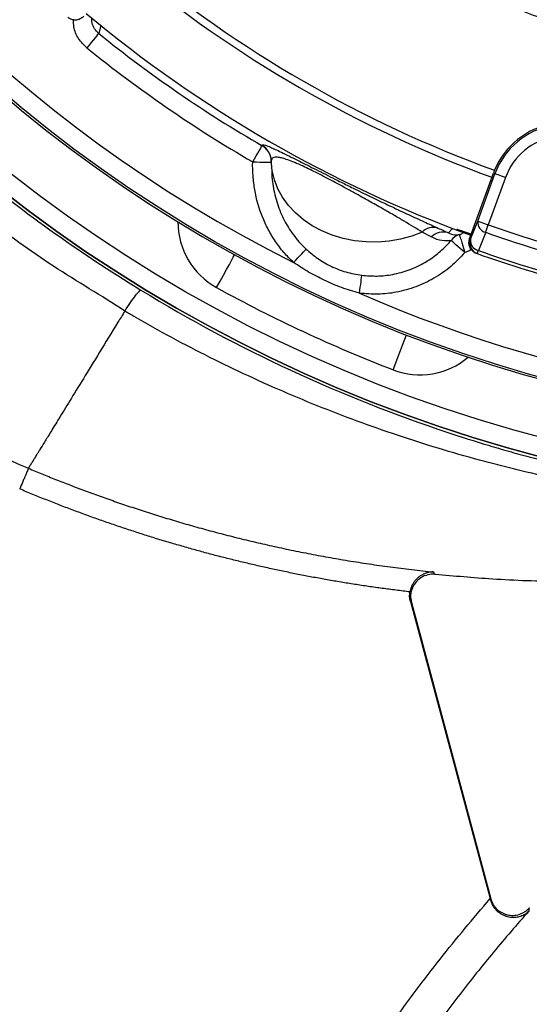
# Model space of a CAD drawing. Header units: millimetres. Extents: x 2741 to 5178, y 1680 to 6494.
# Tile 10 of 30: x 3319 to 3592, y 4243 to 4769. Entities that reach past the tile are written whole.
import ezdxf

# ---------------------------------------------------------------- set-up
doc = ezdxf.new("R2010")
doc.units = ezdxf.units.MM
doc.header["$LTSCALE"] = 2

msp = doc.modelspace()

# ---------------------------------------------------------------- linework, layer by layer
at = {"color": 7, "linetype": 'Continuous', "lineweight": 25}
for p, q in [((3449.02, 4701.99), (3448.96, 4702.25)), ((3454.12, 4690.67), (3454.14, 4690.26)), ((3559.99, 4652.14), (3572.7, 4687.27)), ((3564.35, 4661.72), (3573.5, 4686.98)), ((3579.13, 4684.94), (3569.99, 4659.68)), ((3572.7, 4687.27), (3573.5, 4686.98)), ((3539.51, 4653.22), (3534.67, 4655.85)), ((3559.99, 4652.14), (3560.44, 4651.98)), ((3563.63, 4644.44), (3564.08, 4644.28)), ((3528.33, 4458.16), (3570.94, 4299.15)), ((3528.84, 4457.62), (3571.33, 4299.05)), ((3571.13, 4298.44), (3571.33, 4299.05))]:
    msp.add_line(p, q, dxfattribs=at)
at = {"color": 7, "linetype": 'Continuous', "lineweight": 25, "flags": 128}
for points in [[(3362.82, 4766.49), (3362.62, 4765.75), (3361.85, 4762.79), (3361.67, 4762.12)], [(3361.67, 4762.12), (3361.51, 4761.92), (3361.13, 4761.45), (3360.54, 4760.71), (3359.76, 4759.75), (3358.81, 4758.58), (3357.74, 4757.26), (3356.59, 4755.83), (3355.39, 4754.34)], [(3444.01, 4693.35), (3444.96, 4695), (3445.89, 4696.59), (3446.74, 4698.06), (3447.49, 4699.35), (3448.12, 4700.43), (3448.59, 4701.25), (3448.9, 4701.77), (3449.02, 4701.99)], [(3534.67, 4655.85), (3529.01, 4653.69), (3523.11, 4652.06), (3517.01, 4650.99), (3510.82, 4650.48), (3504.6, 4650.54), (3498.44, 4651.18), (3492.41, 4652.38), (3486.59, 4654.12), (3481.06, 4656.4), (3475.88, 4659.17), (3471.13, 4662.4), (3466.86, 4666.05), (3463.13, 4670.07), (3459.98, 4674.42), (3457.46, 4679.03), (3455.6, 4683.85), (3454.42, 4688.82), (3453.94, 4693.86)], [(3453.95, 4693.54), (3453.95, 4693.13), (3453.96, 4692.73), (3453.97, 4692.34), (3453.98, 4691.95), (3453.99, 4691.57), (3454, 4691.2), (3454.01, 4690.84), (3454.02, 4690.48)], [(3579.13, 4684.94), (3578.06, 4685.33), (3577.02, 4685.7), (3576.06, 4686.05), (3575.22, 4686.36), (3574.51, 4686.61), (3573.98, 4686.8), (3573.64, 4686.93), (3573.5, 4686.98)], [(3548.64, 4655.42), (3550.57, 4657.32), (3551.06, 4657.81)], [(3560.44, 4651.98), (3562.35, 4656.75), (3564.35, 4661.72)], [(3564.35, 4661.72), (3564.49, 4661.67), (3564.84, 4661.55), (3565.37, 4661.35), (3566.07, 4661.1), (3566.92, 4660.79), (3567.88, 4660.44), (3568.91, 4660.07), (3569.99, 4659.68)], [(3568.58, 4655.68), (3568.73, 4656.09), (3568.88, 4656.54), (3569.05, 4657.01), (3569.23, 4657.51), (3569.41, 4658.04), (3569.6, 4658.58), (3569.79, 4659.12), (3569.99, 4659.68)], [(3554.48, 4654.44), (3554.55, 4654.23), (3554.73, 4653.67), (3555.01, 4652.78), (3555.39, 4651.59), (3555.85, 4650.15), (3556.37, 4648.52), (3556.93, 4646.75), (3557.52, 4644.91)], [(3568.58, 4655.68), (3565.41, 4647.8), (3564.66, 4645.94)], [(3557.52, 4644.91), (3556.22, 4646.03), (3554.96, 4647.11), (3553.77, 4648.13), (3552.69, 4649.06), (3551.76, 4649.86), (3551, 4650.51), (3550.43, 4651), (3550.07, 4651.31)], [(3424.71, 4626.12), (3426.6, 4629.54), (3428.41, 4632.82), (3430.08, 4635.85), (3431.54, 4638.51), (3432.74, 4640.68), (3433.64, 4642.3), (3434.19, 4643.3), (3434.37, 4643.63)], [(3465.91, 4639.54), (3467.06, 4640.8), (3468.19, 4642.01), (3469.24, 4643.16), (3470.2, 4644.19), (3471.04, 4645.1), (3471.72, 4645.83), (3472.23, 4646.39), (3472.56, 4646.74)], [(3564.08, 4644.28), (3564.09, 4644.31), (3564.12, 4644.39), (3564.16, 4644.53), (3564.23, 4644.71), (3564.31, 4644.95), (3564.41, 4645.24), (3564.53, 4645.57), (3564.66, 4645.94)], [(3501.14, 4623.06), (3501.35, 4624.71), (3501.55, 4626.31), (3501.75, 4627.83), (3501.92, 4629.21), (3502.08, 4630.42), (3502.2, 4631.42), (3502.3, 4632.19), (3502.37, 4632.71)], [(3519.06, 4582.13), (3520.46, 4585.77), (3521.82, 4589.27), (3523.06, 4592.49), (3524.15, 4595.32), (3525.05, 4597.64), (3525.72, 4599.36), (3526.13, 4600.43), (3526.27, 4600.78)]]:
    msp.add_lwpolyline(points, dxfattribs=at)
at = {"color": 8, "linetype": 'Continuous', "lineweight": 25, "flags": 128}
msp.add_lwpolyline([(3444.01, 4693.35), (3445.98, 4693.32), (3447.88, 4693.29), (3449.63, 4693.27), (3451.15, 4693.25), (3452.39, 4693.23), (3453.3, 4693.22), (3453.85, 4693.21), (3453.95, 4693.21)], dxfattribs=at)
at = {"color": 7, "linetype": 'Continuous', "lineweight": 25}
for radius in [790, 780, 748.94]:
    msp.add_circle((3796.56, 5300.39), radius, dxfattribs=at)
for centre, radius, start, end in [((3796.56, 5300.39), 738.95, 306.43528, 243.41913), ((3796.56, 5300.39), 750, 102.05976, 77.94024), ((3796.56, 5300.39), 790, 180, 270), ((3796.56, 5300.39), 651, 230.06256, 249.9451), ((3796.56, 5300.39), 655, 230.06523, 249.94292), ((3796.56, 5300.39), 688, 230.06677, 249.95034), ((3796.56, 5300.39), 692, 231.06405, 239.85314), ((3796.56, 5300.39), 701.99, 231.06405, 239.85314), ((3611.3, 4673.29), 41.05, 99.7488, 157.714), ((3611.3, 4673.29), 40.2, 99.7488, 160.0975), ((3611.3, 4673.29), 34.21, 99.7488, 160.0975), ((3443.95, 4693.61), 9.99, 1.4382, 59.8879), ((3611.3, 4673.29), 41.05, 157.714, 160.0975), ((3796.56, 5300.39), 738.95, 246.43528, 303.41913), ((3540.58, 4650.11), 8.24, 72.821, 135.8715), ((3569.85, 4661.07), 5.53, 173.2, 256.7617), ((3794.49, 5296.8), 675.51, 250.58891, 259.606), ((3545.85, 4646.92), 8.94, 71.8339, 135.2276), ((3557.33, 4645.75), 9.15, 108.1683, 142.5652), ((3794.49, 5296.8), 679.76, 250.58891, 259.606), ((3566.08, 4649.94), 6, 160.0807, 250.5327), ((3565.93, 4651.33), 5.53, 173.1947, 256.741), ((3794.49, 5296.8), 692, 250.55081, 259.6441), ((3794.49, 5296.8), 690.24, 250.55081, 259.6441), ((3796.56, 5300.39), 770, 241.12411, 248.87589)]:
    msp.add_arc(centre, radius, start, end, dxfattribs=at)
at = {"color": 8, "linetype": 'Continuous', "lineweight": 25}
for centre, radius, start, end in [((3444.03, 4693.36), 9.97, 21.6024, 59.9544), ((3444.03, 4661.15), 40, 179.7737, 241.1241), ((3533.47, 4619.44), 40, 248.8759, 310.2263)]:
    msp.add_arc(centre, radius, start, end, dxfattribs=at)
at = {"color": 7, "linetype": 'Continuous', "lineweight": 25}
for points, knots in [([(5020.74, 4550.21), (5029.04, 4566.6), (5045.47, 4599.07), (5067.36, 4648.52), (5087.19, 4697.63), (5104.77, 4746.41), (5120.18, 4794.69), (5133.53, 4842.39), (5144.92, 4889.44), (5154.46, 4935.79), (5162.25, 4981.37), (5168.39, 5026.15), (5172.97, 5070.06), (5176.21, 5114.74), (5178.02, 5160.07), (5178.32, 5205.93), (5177.15, 5250.54), (5174.64, 5293.87), (5170.9, 5335.88), (5165.77, 5378.88), (5159.14, 5422.66), (5150.91, 5467), (5141.62, 5509.44), (5131.37, 5550.21), (5120.31, 5589.29), (5108.55, 5626.65), (5096.32, 5662.06), (5083.75, 5695.54), (5071.06, 5726.93), (5058.29, 5756.47), (5045.37, 5784.62), (5032.05, 5812), (5014.59, 5846.02), (4992.43, 5886.02), (4964.82, 5931.12), (4936.01, 5974.04), (4906.15, 6014.79), (4875.4, 6053.43), (4843.88, 6089.99), (4811.54, 6124.71), (4777.94, 6158.17), (4742.54, 6190.82), (4704.95, 6222.87), (4665.11, 6254.17), (4622.97, 6284.56), (4578.52, 6313.84), (4532.17, 6341.56), (4487.11, 6365.97), (4443.89, 6387.02), (4403.03, 6405.89), (4361.55, 6423.58), (4319.33, 6439.6), (4276.47, 6453.38), (4233.21, 6464.82), (4189.8, 6473.9), (4146.41, 6480.81), (4103.14, 6486.13), (4059.79, 6490.34), (4016.1, 6493.12), (3972.13, 6493.92), (3928.22, 6492.71), (3884.55, 6489.83), (3840.91, 6485.41), (3797.02, 6479.36), (3752.84, 6471.46), (3712.16, 6462.93), (3674.66, 6454.69), (3639.96, 6446.75), (3604.27, 6437.37), (3568.87, 6425.81), (3534.75, 6412.71), (3501.22, 6400.82), (3468.44, 6387.64), (3431.94, 6371.76), (3391.9, 6352.52), (3348.53, 6329.38), (3305.73, 6304.1), (3264.04, 6276.96), (3223.96, 6248.33), (3185.73, 6218.47), (3149.33, 6187.51), (3114.77, 6155.54), (3082.03, 6122.69), (3051.08, 6089.03), (3021.92, 6054.69), (2996.75, 6022.59), (2975.15, 5993.03), (2956.7, 5966.21), (2939.21, 5939.19), (2922.7, 5912.04), (2907.29, 5884.79), (2892.95, 5857.52), (2879.41, 5829.8), (2866.8, 5801.86), (2854.81, 5772.98), (2843.41, 5742.93), (2832.37, 5710.72), (2821.89, 5676.31), (2812.23, 5639.92), (2803.61, 5601.58), (2796.18, 5561.31), (2790.22, 5518.91), (2786.56, 5483.59), (2785.42, 5462.41), (2785.08, 5456.1)], [0, 0, 0, 0, 0.012608, 0.024975, 0.0371, 0.04896, 0.060551, 0.071879, 0.082951, 0.093773, 0.10435, 0.114687, 0.124786, 0.134651, 0.145427, 0.155917, 0.166124, 0.176051, 0.1857, 0.195073, 0.205768, 0.216084, 0.226022, 0.235583, 0.244933, 0.253893, 0.262463, 0.270644, 0.278434, 0.285704, 0.292728, 0.299693, 0.3066, 0.318974, 0.331067, 0.342887, 0.35444, 0.365734, 0.376773, 0.387562, 0.398298, 0.40931, 0.420606, 0.432193, 0.444074, 0.456258, 0.468711, 0.481135, 0.491421, 0.501705, 0.512023, 0.522365, 0.532687, 0.542911, 0.553061, 0.563114, 0.57306, 0.582978, 0.593005, 0.603098, 0.613151, 0.623147, 0.633132, 0.643253, 0.653552, 0.663933, 0.671781, 0.679904, 0.68836, 0.697102, 0.705451, 0.713439, 0.721518, 0.729696, 0.740756, 0.751997, 0.763425, 0.774865, 0.78613, 0.797223, 0.808151, 0.818917, 0.829526, 0.839982, 0.850287, 0.860445, 0.86797, 0.875415, 0.882781, 0.89006, 0.897222, 0.904267, 0.9112, 0.918394, 0.925307, 0.932658, 0.940447, 0.948675, 0.957341, 0.966281, 0.975645, 0.985439, 0.995664, 1, 1, 1, 1]), ([(3375.63, 4613.49), (3375.63, 4613.49), (3363.23, 4621.76), (3337.04, 4636.87), (3300.63, 4663.54), (3265.34, 4691.81), (3231.83, 4722.12), (3200.03, 4754.26), (3170.05, 4788.2), (3141.95, 4823.86), (3115.84, 4861.05), (3091.84, 4899.6), (3070.01, 4939.47), (3050.46, 4980.61), (3033.23, 5022.94), (3018.37, 5066.25), (3005.95, 5110.33), (2996.04, 5154.96), (2988.68, 5200.05), (2983.94, 5245.52), (2981.77, 5291.29), (2982.16, 5337.18), (2985.1, 5382.99), (2990.58, 5428.48), (2998.61, 5473.57), (3009.24, 5518.17), (3022.41, 5562.2), (3038.05, 5605.49), (3056.06, 5647.85), (3076.39, 5689.07), (3097.01, 5725.58), (3117.38, 5757.59), (3136.94, 5785.41), (3157.67, 5812.37), (3182.21, 5841.68), (3211.03, 5872.9), (3244.64, 5905.35), (3279.83, 5935.69), (3316.54, 5963.81), (3354.63, 5989.72), (3394.16, 6013.49), (3434.95, 6035.04), (3476.81, 6054.25), (3519.6, 6071.04), (3563.26, 6085.32), (3607.7, 6097.14), (3652.8, 6106.48), (3698.35, 6113.3), (3744.14, 6117.57), (3790.02, 6119.26), (3835.94, 6118.31), (3881.8, 6114.77), (3927.46, 6108.67), (3972.72, 6100.05), (4017.35, 6088.95), (4061.25, 6075.36), (4104.33, 6059.26), (4146.52, 6040.69), (4187.67, 6019.77), (4227.59, 5996.59), (4266.1, 5971.26), (4303, 5943.89), (4338.2, 5914.51), (4371.7, 5883.2), (4403.45, 5850.03), (4433.32, 5815.16), (4461.17, 5778.75), (4486.94, 5740.82), (4510.52, 5701.41), (4531.91, 5660.6), (4551.02, 5618.6), (4567.77, 5575.6), (4582.06, 5531.79), (4593.83, 5487.36), (4603.01, 5442.36), (4609.65, 5396.88), (4613.76, 5351.02), (4615.33, 5305.01), (4614.34, 5259.05), (4610.77, 5213.27), (4604.59, 5167.75), (4595.84, 5122.56), (4584.58, 5077.85), (4570.85, 5033.84), (4554.69, 4990.74), (4536.56, 4949.41), (4516.23, 4910.19), (4502.42, 4884.76), (4494.41, 4872.74), (4494.41, 4872.74)], [0, 0, 0, 0, 0, 0.011727, 0.023483, 0.035251, 0.04701, 0.05874, 0.070524, 0.082337, 0.094158, 0.105971, 0.117755, 0.129604, 0.14149, 0.153396, 0.165302, 0.177189, 0.189038, 0.200911, 0.212822, 0.224752, 0.236683, 0.248594, 0.260468, 0.272375, 0.284319, 0.296283, 0.308246, 0.320191, 0.332098, 0.340926, 0.349763, 0.358602, 0.367432, 0.379564, 0.391706, 0.403839, 0.415771, 0.427742, 0.439731, 0.45172, 0.463691, 0.475623, 0.487537, 0.499488, 0.511459, 0.52343, 0.535381, 0.547295, 0.559211, 0.571166, 0.583139, 0.595113, 0.607067, 0.618984, 0.630925, 0.642904, 0.654902, 0.666901, 0.678881, 0.690823, 0.702701, 0.714615, 0.726549, 0.738482, 0.750397, 0.762275, 0.774211, 0.786186, 0.798179, 0.810173, 0.822148, 0.834084, 0.845993, 0.857939, 0.869905, 0.88187, 0.893817, 0.905726, 0.917652, 0.929617, 0.941602, 0.953585, 0.965549, 0.977475, 0.988738, 1, 1, 1, 1, 1]), ([(4471.13, 4887.66), (4476.24, 4896.01), (4481.2, 4904.45), (4490.79, 4921.5), (4495.42, 4930.12), (4502.14, 4943.17), (4504.33, 4947.54), (4508.65, 4956.33), (4510.77, 4960.75), (4516.99, 4974.05), (4520.96, 4982.97), (4532.35, 5009.86), (4539.24, 5027.98), (4551.66, 5064.61), (4557.18, 5083.12), (4566.87, 5120.52), (4571.04, 5139.42), (4577.99, 5177.59), (4580.78, 5196.88), (4584.94, 5235.84), (4586.29, 5255.28), (4587.55, 5294.06), (4587.47, 5313.41), (4585.9, 5352.02), (4584.41, 5371.28), (4580.01, 5409.71), (4577.1, 5428.88), (4571.65, 5457.58), (4569.65, 5467.13), (4566.38, 5481.44), (4565.25, 5486.21), (4562.89, 5495.7), (4561.67, 5500.42), (4555.36, 5523.96), (4549.65, 5542.52), (4536.9, 5579.07), (4529.87, 5597.07), (4518.35, 5623.65), (4514.35, 5632.44), (4506.02, 5649.89), (4501.69, 5658.55), (4488.21, 5684.31), (4478.56, 5701.2), (4465.65, 5721.96), (4463.03, 5726.1), (4457.71, 5734.31), (4455.02, 5738.39), (4446.83, 5750.53), (4441.24, 5758.49), (4424.07, 5782.04), (4412.09, 5797.25), (4387.08, 5826.73), (4374.05, 5840.99), (4346.94, 5868.56), (4332.86, 5881.87), (4310.94, 5901.12), (4303.5, 5907.41), (4292.14, 5916.66), (4288.32, 5919.72), (4280.61, 5925.76), (4276.73, 5928.74), (4257.25, 5943.45), (4241.31, 5954.57), (4220.96, 5967.69), (4216.87, 5970.27), (4208.64, 5975.36), (4204.51, 5977.87), (4192.05, 5985.28), (4183.65, 5990.06), (4158.22, 6003.93), (4140.93, 6012.57), (4105.67, 6028.58), (4087.69, 6035.95), (4064.78, 6044.37), (4060.18, 6046.01), (4050.93, 6049.22), (4046.28, 6050.78), (4032.34, 6055.32), (4023.02, 6058.16), (4008.99, 6062.17), (4004.3, 6063.46), (3994.92, 6065.95), (3990.22, 6067.15), (3976.1, 6070.62), (3966.66, 6072.76), (3947.73, 6076.69), (3938.23, 6078.48), (3919.18, 6081.7), (3909.63, 6083.14), (3880.89, 6086.93), (3861.61, 6088.76), (3832.52, 6090.44), (3822.8, 6090.82), (3808.17, 6091.13), (3803.29, 6091.18), (3793.5, 6091.2), (3788.6, 6091.17), (3764.14, 6090.77), (3744.7, 6089.72), (3715.73, 6087.11), (3706.11, 6086.07), (3686.92, 6083.63), (3677.36, 6082.23), (3663.06, 6079.87), (3658.3, 6079.04), (3648.8, 6077.29), (3644.06, 6076.38), (3629.85, 6073.49), (3620.41, 6071.39), (3608.65, 6068.56), (3606.3, 6067.98), (3601.61, 6066.8), (3594.57, 6065), (3587.55, 6063.1), (3573.53, 6059.17), (3564.22, 6056.37), (3550.3, 6051.91), (3545.66, 6050.37), (3536.41, 6047.22), (3531.79, 6045.59), (3517.98, 6040.59), (3508.86, 6037.09), (3481.78, 6026.13), (3464.07, 6018.18), (3429.37, 6001.06), (3412.37, 5991.88), (3379.06, 5972.29), (3362.75, 5961.88), (3330.84, 5939.81), (3315.23, 5928.16), (3296.18, 5912.78), (3292.4, 5909.67), (3284.91, 5903.39), (3281.19, 5900.22), (3270.16, 5890.63), (3262.94, 5884.11), (3241.7, 5864.2), (3228.07, 5850.45), (3201.88, 5822.03), (3189.32, 5807.35), (3165.26, 5777.06), (3153.76, 5761.45), (3137.33, 5737.31), (3131.99, 5729.15), (3124.19, 5716.72), (3121.62, 5712.54), (3116.57, 5704.16), (3114.09, 5699.95), (3101.9, 5678.83), (3092.82, 5661.66), (3075.98, 5626.79), (3068.22, 5609.08), (3054.01, 5573.15), (3047.56, 5554.92), (3035.98, 5517.94), (3030.86, 5499.17), (3025.3, 5475.38), (3024.23, 5470.6), (3022.18, 5461.03), (3021.2, 5456.24), (3018.4, 5441.86), (3016.72, 5432.27), (3012.2, 5403.46), (3009.91, 5384.23), (3006.75, 5345.7), (3005.87, 5326.41), (3005.53, 5287.75), (3006.07, 5268.39), (3007.95, 5239.3), (3008.76, 5229.6), (3010.24, 5215.03), (3010.78, 5210.18), (3011.96, 5200.46), (3012.59, 5195.6), (3015.96, 5171.4), (3019.37, 5152.26), (3027.53, 5114.38), (3032.3, 5095.65), (3043.18, 5058.6), (3049.29, 5040.27), (3062.88, 5004.04), (3070.36, 4986.13), (3080.57, 4964), (3082.65, 4959.59), (3086.91, 4950.79), (3089.09, 4946.41), (3095.72, 4933.32), (3100.3, 4924.7), (3114.47, 4899.16), (3124.51, 4882.53), (3145.76, 4850.1), (3156.97, 4834.28), (3180.57, 4803.46), (3192.95, 4788.46), (3209.19, 4770.22), (3212.47, 4766.59), (3219.11, 4759.41), (3222.46, 4755.85), (3232.58, 4745.28), (3239.45, 4738.38), (3260.39, 4718.09), (3274.81, 4705.11), (3304.54, 4680.26), (3319.86, 4668.39), (3351.38, 4645.75), (3367.59, 4634.98), (3384.25, 4624.78)], [0, 0, 0, 0, 0.007812, 0.007812, 0.015625, 0.015625, 0.019531, 0.019531, 0.023437, 0.023437, 0.03125, 0.03125, 0.046875, 0.046875, 0.0625, 0.0625, 0.078125, 0.078125, 0.09375, 0.09375, 0.109375, 0.109375, 0.125, 0.125, 0.140625, 0.140625, 0.15625, 0.15625, 0.164062, 0.164062, 0.167969, 0.167969, 0.171875, 0.171875, 0.1875, 0.1875, 0.203125, 0.203125, 0.210937, 0.210937, 0.21875, 0.21875, 0.234375, 0.234375, 0.238281, 0.238281, 0.242187, 0.242187, 0.25, 0.25, 0.265625, 0.265625, 0.28125, 0.28125, 0.296875, 0.296875, 0.304687, 0.304687, 0.308594, 0.308594, 0.3125, 0.3125, 0.328125, 0.328125, 0.332031, 0.332031, 0.335937, 0.335937, 0.34375, 0.34375, 0.359375, 0.359375, 0.375, 0.375, 0.378906, 0.378906, 0.382812, 0.382812, 0.390625, 0.390625, 0.394531, 0.394531, 0.398437, 0.398437, 0.40625, 0.40625, 0.414062, 0.414062, 0.421875, 0.421875, 0.4375, 0.4375, 0.445312, 0.445312, 0.449219, 0.449219, 0.453125, 0.453125, 0.46875, 0.46875, 0.476562, 0.476562, 0.484375, 0.484375, 0.488281, 0.488281, 0.492187, 0.492187, 0.5, 0.5, 0.501953, 0.501953, 0.503906, 0.507812, 0.507812, 0.515625, 0.515625, 0.519531, 0.519531, 0.523437, 0.523437, 0.53125, 0.53125, 0.546875, 0.546875, 0.5625, 0.5625, 0.578125, 0.578125, 0.59375, 0.59375, 0.597656, 0.597656, 0.601562, 0.601562, 0.609375, 0.609375, 0.625, 0.625, 0.640625, 0.640625, 0.65625, 0.65625, 0.664062, 0.664062, 0.667969, 0.667969, 0.671875, 0.671875, 0.6875, 0.6875, 0.703125, 0.703125, 0.71875, 0.71875, 0.734375, 0.734375, 0.738281, 0.738281, 0.742187, 0.742187, 0.75, 0.75, 0.765625, 0.765625, 0.78125, 0.78125, 0.796875, 0.796875, 0.804687, 0.804687, 0.808594, 0.808594, 0.8125, 0.8125, 0.828125, 0.828125, 0.84375, 0.84375, 0.859375, 0.859375, 0.875, 0.875, 0.878906, 0.878906, 0.882812, 0.882812, 0.890625, 0.890625, 0.90625, 0.90625, 0.921875, 0.921875, 0.9375, 0.9375, 0.941406, 0.941406, 0.945312, 0.945312, 0.953125, 0.953125, 0.96875, 0.96875, 0.984375, 0.984375, 1, 1, 1, 1]), ([(3674.56, 4747.53), (3664.87, 4749.83), (3645.47, 4754.44), (3616.89, 4763.3), (3588.79, 4773.54), (3558.75, 4786.35), (3527.05, 4802.22), (3494.07, 4821.63), (3462.42, 4843.21), (3432.31, 4866.84), (3403.91, 4892.4), (3377.35, 4919.85), (3352.66, 4949.08), (3329.95, 4979.93), (3309.37, 5012.18), (3291.03, 5045.69), (3275.05, 5080.39), (3261.42, 5116.15), (3250.2, 5152.77), (3241.44, 5190.02), (3235.18, 5228.09), (3231.54, 5266.86), (3230.58, 5306.17), (3232.29, 5344.54), (3236.51, 5381.82), (3242.98, 5417.9), (3251.76, 5453.52), (3262.79, 5488.48), (3274.87, 5519.6), (3287.36, 5546.98), (3299.58, 5570.92), (3308.67, 5586.36), (3313.21, 5594.07)], [0, 0, 0, 0, 0.027803, 0.055646, 0.083488, 0.111292, 0.146788, 0.182405, 0.218064, 0.253681, 0.289177, 0.324666, 0.360276, 0.395927, 0.431537, 0.467026, 0.502516, 0.538128, 0.573781, 0.609392, 0.644882, 0.681436, 0.718034, 0.754587, 0.788597, 0.822714, 0.856867, 0.890984, 0.924994, 0.949991, 0.975003, 1, 1, 1, 1]), ([(3540.51, 4802.42), (3544.62, 4800.3), (3554.08, 4795.43), (3568.92, 4788.54), (3584.47, 4781.79), (3599, 4775.99), (3612.45, 4771.01), (3624.79, 4766.78), (3636.02, 4763.2), (3646.1, 4760.21), (3654.96, 4757.75), (3662.16, 4755.86), (3667.76, 4754.46), (3671.96, 4753.46), (3674.5, 4752.86), (3675.7, 4752.6), (3675.85, 4752.56)], [0, 0, 0, 0, 0.102599, 0.236161, 0.35844, 0.469581, 0.569755, 0.659174, 0.738104, 0.806905, 0.865869, 0.914352, 0.950073, 0.976608, 0.996995, 1, 1, 1, 1]), ([(3353.73, 4771.4), (3353.25, 4770.92), (3352.28, 4769.97), (3350.34, 4769.26), (3348.3, 4769.19), (3346.53, 4769.73), (3345.61, 4770.4), (3345.25, 4770.67)], [0, 0, 0, 0, 0.213549, 0.427097, 0.640704, 0.854432, 1, 1, 1, 1]), ([(3361.67, 4762.12), (3360.87, 4762.91), (3359.27, 4764.5), (3358.01, 4767.57), (3358.04, 4769.66), (3358.05, 4770.62)], [0, 0, 0, 0, 0.350446, 0.701141, 1, 1, 1, 1]), ([(3074.43, 4698.64), (3110.68, 4663.87), (3149.84, 4631.97), (3202.03, 4596.18), (3212.64, 4589.22), (3228.77, 4579.1), (3234.19, 4575.78), (3245.1, 4569.28), (3272.57, 4553.41), (3300.94, 4539.4), (3324.1, 4529.41)], [0, 0, 0, 0, 0.5, 0.5, 0.625, 0.625, 0.6875, 0.6875, 0.75, 1, 1, 1, 1]), ([(3453.3, 4697.03), (3453.31, 4697.02), (3453.37, 4696.86), (3453.6, 4696.19), (3453.89, 4695.06), (3453.9, 4694.07), (3453.91, 4693.68)], [0, 0, 0, 0, 0.015306, 0.397141, 0.756364, 1, 1, 1, 1]), ([(3534.67, 4655.85), (3531.57, 4657.72), (3526.89, 4660.54), (3519.49, 4664.86), (3513.29, 4668.42), (3506.33, 4672.37), (3499.45, 4676.2), (3493, 4679.74), (3487.81, 4682.54), (3482.95, 4685.1), (3478.67, 4687.29), (3474.61, 4689.31), (3470.38, 4691.32), (3466.25, 4693.13), (3462.63, 4694.52), (3459.82, 4695.38), (3457.56, 4695.85), (3455.86, 4695.9), (3454.27, 4695.45), (3454.07, 4694.5), (3453.94, 4693.86)], [0, 0, 0, 0, 0.1177303, 0.177763, 0.2377657, 0.3008299, 0.3652274, 0.405332, 0.4465643, 0.4771657, 0.5088138, 0.5393811, 0.571098, 0.6172187, 0.6654053, 0.7134834, 0.7622676, 0.8210488, 0.8798635, 1, 1, 1, 1]), ([(3459.17, 4698.62), (3459.24, 4698.59), (3460.41, 4698.04), (3463.54, 4696.49), (3468.24, 4694.13), (3473.18, 4691.63), (3477.86, 4689.27), (3482.84, 4686.75), (3488.43, 4683.94), (3494.5, 4680.92), (3501.92, 4677.26), (3509.97, 4673.35), (3518.88, 4669.11), (3527.52, 4665.07), (3535.79, 4661.26), (3540.61, 4659.08), (3543.02, 4657.98)], [0, 0, 0, 0, 0.004268, 0.07668, 0.148905, 0.198053, 0.247174, 0.296174, 0.345203, 0.407495, 0.469889, 0.564057, 0.658431, 0.772031, 0.886106, 1, 1, 1, 1]), ([(3465.91, 4639.54), (3464.99, 4640.39), (3464.1, 4641.26), (3462.36, 4643.06), (3461.51, 4643.99), (3459.07, 4646.84), (3457.56, 4648.81), (3454.77, 4652.91), (3453.49, 4655.04), (3451.74, 4658.34), (3451.18, 4659.46), (3450.13, 4661.74), (3449.64, 4662.89), (3447.33, 4668.69), (3446.01, 4673.47), (3444.73, 4680.84), (3444.42, 4683.34), (3444.04, 4688.33), (3443.97, 4690.84), (3444.01, 4693.35)], [0, 0, 0, 0, 0.0625, 0.0625, 0.125, 0.125, 0.25, 0.25, 0.375, 0.375, 0.4375, 0.4375, 0.5, 0.5, 0.75, 0.75, 0.875, 0.875, 1, 1, 1, 1]), ([(3550.07, 4651.31), (3548.66, 4651.05), (3547, 4650.98), (3543.4, 4651.52), (3541.46, 4652.13), (3539.51, 4653.22)], [0, 0, 0, 0, 0.5, 0.5, 1, 1, 1, 1]), ([(3548.64, 4655.42), (3549.74, 4654.81), (3550.83, 4654.49), (3552.83, 4654.23), (3553.73, 4654.29), (3554.48, 4654.44)], [0, 0, 0, 0, 0.5, 0.5, 1, 1, 1, 1]), ([(3553.12, 4657.33), (3553.16, 4657.32), (3553.23, 4657.3), (3553.92, 4657.11), (3555.09, 4656.74), (3556.85, 4656.16), (3558.84, 4655.48), (3560.31, 4654.97), (3560.93, 4654.76)], [0, 0, 0, 0, 0.117771, 0.275338, 0.455297, 0.655214, 0.855257, 1, 1, 1, 1]), ([(3554.48, 4654.44), (3554.93, 4654.59), (3555.95, 4654.94), (3556.8, 4655.62), (3557.27, 4656.01)], [0, 0, 0, 0, 0.43348, 1, 1, 1, 1]), ([(3502.37, 4632.71), (3505.13, 4632.48), (3510.65, 4632.03), (3519.23, 4633.01), (3527.83, 4635.39), (3535.69, 4639.09), (3542.4, 4643.69), (3546.98, 4647.8), (3549.36, 4650.5), (3550.07, 4651.31)], [0, 0, 0, 0, 0.155499, 0.310998, 0.483068, 0.655147, 0.797364, 0.93959, 1, 1, 1, 1]), ([(3563.63, 4644.44), (3563.01, 4644.73), (3561.79, 4645.31), (3560.43, 4646.88), (3559.66, 4648.77), (3559.55, 4650.62), (3559.86, 4651.7), (3559.99, 4652.14)], [0, 0, 0, 0, 0.213877, 0.427753, 0.641576, 0.855266, 1, 1, 1, 1]), ([(3472.56, 4646.74), (3474.59, 4644.99), (3478.72, 4641.45), (3485.91, 4637.34), (3493.84, 4634.19), (3499.5, 4633.21), (3502.37, 4632.71)], [0, 0, 0, 0, 0.240388, 0.486138, 0.739635, 1, 1, 1, 1]), ([(3557.52, 4644.91), (3555.07, 4642.32), (3550.1, 4637.06), (3541.15, 4630.91), (3531.28, 4626.21), (3521.15, 4623.44), (3510.96, 4622.26), (3504.44, 4622.79), (3501.14, 4623.06)], [0, 0, 0, 0, 0.169659, 0.344178, 0.513862, 0.688587, 0.842412, 1, 1, 1, 1]), ([(3501.14, 4623.06), (3497.94, 4624.02), (3491.51, 4625.95), (3482.44, 4629.83), (3473.83, 4634.3), (3468.56, 4637.79), (3465.91, 4639.54)], [0, 0, 0, 0, 0.256273, 0.51456, 0.756454, 1, 1, 1, 1]), ([(3375.63, 4613.49), (3376.71, 4615.17), (3377.77, 4616.76), (3379.72, 4619.58), (3380.61, 4620.82), (3382.15, 4622.83), (3382.79, 4623.6), (3383.77, 4624.6), (3384.1, 4624.83), (3384.25, 4624.78)], [0, 0, 0, 0, 0.25, 0.25, 0.5, 0.5, 0.75, 0.75, 1, 1, 1, 1]), ([(3384.26, 4624.78), (3410.27, 4608.87), (3436.98, 4594.59), (3491.69, 4569.21), (3519.71, 4558.1), (3555.55, 4546.2), (3562.76, 4543.92), (3573.63, 4540.65), (3577.27, 4539.58), (3584.56, 4537.5), (3588.22, 4536.49), (3599.2, 4533.53), (3606.54, 4531.66), (3621.25, 4528.14), (3628.62, 4526.49), (3650.77, 4521.85), (3665.62, 4519.18), (3695.47, 4514.69), (3710.47, 4512.87), (3725.56, 4511.48)], [0, 0, 0, 0, 0.25, 0.25, 0.5, 0.5, 0.5625, 0.5625, 0.59375, 0.59375, 0.625, 0.625, 0.6875, 0.6875, 0.75, 0.75, 0.875, 0.875, 1, 1, 1, 1]), ([(3375.63, 4613.49), (3374.4, 4611.49), (3369.79, 4603.96), (3362, 4591.25), (3353.24, 4576.96), (3346, 4565.14), (3340.27, 4555.8), (3335.87, 4548.61), (3332.56, 4543.21), (3330.53, 4539.9), (3329.26, 4537.83), (3328.47, 4536.53), (3327.82, 4535.47), (3327.29, 4534.61), (3326.95, 4534.06), (3326.73, 4533.69), (3326.63, 4533.54), (3326.59, 4533.47)], [0.27756424, 0.27756424, 0.27756424, 0.27756424, 0.28006554, 0.28701539, 0.29396525, 0.30091511, 0.30786497, 0.31481483, 0.32176469, 0.32871455, 0.33218948, 0.33566441, 0.33913934, 0.34261427, 0.3460892, 0.34782666, 0.34956413, 0.34956413, 0.34956413, 0.34956413]), ([(3723.68, 4507.12), (3708.36, 4508.19), (3693.11, 4509.69), (3662.74, 4513.51), (3647.62, 4515.82), (3625.04, 4519.92), (3617.53, 4521.39), (3602.54, 4524.56), (3595.05, 4526.25), (3583.85, 4528.95), (3580.12, 4529.88), (3572.69, 4531.78), (3568.98, 4532.77), (3557.89, 4535.78), (3550.53, 4537.9), (3528.59, 4544.56), (3514.12, 4549.41), (3485.52, 4559.95), (3471.39, 4565.64), (3443.46, 4577.86), (3429.65, 4584.39), (3409.2, 4594.81), (3402.42, 4598.4), (3392.33, 4603.94), (3387.29, 4606.74), (3381.45, 4610.09), (3378.95, 4611.55), (3377.29, 4612.52), (3376.46, 4613.01), (3375.63, 4613.49)], [0, 0, 0, 0, 0.125, 0.125, 0.25, 0.25, 0.3125, 0.3125, 0.375, 0.375, 0.40625, 0.40625, 0.4375, 0.4375, 0.5, 0.5, 0.625, 0.625, 0.75, 0.75, 0.875, 0.875, 0.9375, 0.9375, 0.96875, 0.984375, 0.992187, 0.992187, 1, 1, 1, 1]), ([(3326.59, 4533.47), (3326.36, 4533.09), (3326.02, 4532.54), (3325.64, 4531.91), (3325.33, 4531.42), (3325.08, 4531), (3324.86, 4530.64), (3324.67, 4530.33), (3324.51, 4530.07), (3324.31, 4529.76), (3324.19, 4529.55), (3324.11, 4529.43), (3324.1, 4529.41)], [0.34956413, 0.34956413, 0.34956413, 0.34956413, 0.35884513, 0.36812614, 0.37740714, 0.38668815, 0.39596915, 0.40525015, 0.41453116, 0.42381216, 0.44237417, 0.44510892, 0.44510892, 0.44510892, 0.44510892]), ([(3324.1, 4529.41), (3324.09, 4529.37), (3323.97, 4529.09), (3323.62, 4528.25), (3323.47, 4527.9), (3323.12, 4527.06), (3322.91, 4526.58), (3322.46, 4525.51), (3322.21, 4524.92), (3321.69, 4523.68), (3321.42, 4523.02), (3320.57, 4521.02), (3319.99, 4519.64), (3319.45, 4518.36)], [0, 0, 0, 0, 0.25, 0.25, 0.375, 0.375, 0.5, 0.5, 0.625, 0.625, 0.75, 0.75, 1, 1, 1, 1]), ([(3324.1, 4529.41), (3325.29, 4528.91), (3327.68, 4527.91), (3331.3, 4526.42), (3334.97, 4524.93), (3338.68, 4523.45), (3342.45, 4521.96), (3346.26, 4520.48), (3350.13, 4519.01), (3354.04, 4517.54), (3358.01, 4516.07), (3362.02, 4514.62), (3366.08, 4513.17), (3370.2, 4511.72), (3374.36, 4510.29), (3378.58, 4508.87), (3382.84, 4507.46), (3387.16, 4506.06), (3391.53, 4504.67), (3395.95, 4503.3), (3400.42, 4501.94), (3404.94, 4500.59), (3409.52, 4499.26), (3414.14, 4497.95), (3418.82, 4496.65), (3423.55, 4495.38), (3428.33, 4494.12), (3433.16, 4492.88), (3438.04, 4491.66), (3442.98, 4490.47), (3447.97, 4489.3), (3453.01, 4488.15), (3458.1, 4487.03), (3463.24, 4485.94), (3468.44, 4484.87), (3473.69, 4483.83), (3478.99, 4482.82), (3484.34, 4481.84), (3489.75, 4480.89), (3495.2, 4479.97), (3500.71, 4479.09), (3506.27, 4478.24), (3511.89, 4477.43), (3517.55, 4476.65), (3523.27, 4475.91), (3529.03, 4475.21), (3534.85, 4474.55), (3538.75, 4474.14), (3540.71, 4473.94)], [0, 0, 0, 0, 0.017235, 0.034669, 0.052302, 0.070134, 0.088166, 0.106397, 0.124826, 0.143455, 0.162283, 0.181311, 0.200537, 0.219963, 0.239588, 0.259413, 0.279437, 0.299661, 0.320084, 0.340708, 0.361531, 0.382553, 0.403776, 0.4252, 0.446823, 0.468647, 0.490672, 0.512898, 0.535324, 0.557952, 0.580782, 0.603813, 0.627046, 0.650481, 0.674119, 0.69796, 0.722004, 0.746251, 0.770702, 0.795357, 0.820217, 0.845282, 0.870552, 0.896028, 0.92171, 0.947599, 0.973696, 1, 1, 1, 1]), ([(3528.09, 4463.27), (3526.85, 4463.42), (3524.39, 4463.71), (3520.69, 4464.17), (3516.99, 4464.64), (3513.3, 4465.14), (3509.61, 4465.65), (3505.93, 4466.18), (3502.25, 4466.73), (3498.57, 4467.29), (3494.9, 4467.88), (3491.23, 4468.48), (3487.57, 4469.1), (3483.9, 4469.73), (3480.25, 4470.39), (3476.59, 4471.06), (3472.94, 4471.75), (3469.29, 4472.46), (3465.65, 4473.19), (3462.01, 4473.93), (3458.38, 4474.69), (3454.74, 4475.47), (3451.12, 4476.27), (3447.49, 4477.08), (3443.87, 4477.92), (3440.25, 4478.77), (3436.64, 4479.64), (3433.03, 4480.53), (3429.42, 4481.43), (3425.82, 4482.35), (3422.22, 4483.3), (3418.62, 4484.25), (3415.03, 4485.23), (3411.44, 4486.22), (3407.86, 4487.24), (3404.28, 4488.27), (3400.7, 4489.32), (3397.13, 4490.38), (3393.56, 4491.47), (3389.99, 4492.57), (3386.43, 4493.69), (3382.87, 4494.82), (3379.32, 4495.98), (3375.77, 4497.15), (3372.22, 4498.34), (3368.68, 4499.55), (3365.14, 4500.78), (3361.6, 4502.02), (3358.07, 4503.29), (3354.54, 4504.57), (3351.01, 4505.87), (3347.49, 4507.18), (3343.97, 4508.52), (3340.46, 4509.87), (3336.95, 4511.24), (3333.44, 4512.63), (3329.94, 4514.03), (3326.44, 4515.45), (3322.94, 4516.89), (3320.62, 4517.87), (3319.45, 4518.36)], [0, 0, 0, 0, 0.01722, 0.034434, 0.051641, 0.068842, 0.086037, 0.103226, 0.120411, 0.137592, 0.154768, 0.17194, 0.18911, 0.206276, 0.22344, 0.240602, 0.257763, 0.274922, 0.292081, 0.309239, 0.326397, 0.343556, 0.360715, 0.377876, 0.395039, 0.412203, 0.42937, 0.446541, 0.463714, 0.480891, 0.498073, 0.515259, 0.53245, 0.549647, 0.566849, 0.584058, 0.601273, 0.618496, 0.635726, 0.652963, 0.670209, 0.687464, 0.704728, 0.722001, 0.739285, 0.756578, 0.773883, 0.791198, 0.808526, 0.825865, 0.843216, 0.86058, 0.877957, 0.895348, 0.912753, 0.930172, 0.947606, 0.965055, 0.98252, 1, 1, 1, 1]), ([(3540.71, 4473.94), (3540.55, 4473.94), (3540.23, 4473.94), (3539.76, 4473.93), (3539.28, 4473.89), (3538.8, 4473.83), (3538.33, 4473.75), (3537.85, 4473.66), (3537.38, 4473.54), (3536.84, 4473.38), (3536.21, 4473.16), (3535.48, 4472.86), (3534.73, 4472.49), (3533.97, 4472.05), (3533.23, 4471.55), (3532.53, 4471), (3531.88, 4470.42), (3531.28, 4469.8), (3530.72, 4469.15), (3530.21, 4468.47), (3529.76, 4467.77), (3529.35, 4467.05), (3529, 4466.31), (3528.69, 4465.56), (3528.44, 4464.8), (3528.23, 4464.04), (3528.14, 4463.53), (3528.09, 4463.27)], [0, 0, 0, 0, 0.031044, 0.06214, 0.09329, 0.124493, 0.155752, 0.187067, 0.218438, 0.249866, 0.296803, 0.345278, 0.395326, 0.446983, 0.50028, 0.549556, 0.597185, 0.643228, 0.687752, 0.730832, 0.77255, 0.812995, 0.852268, 0.89048, 0.927749, 0.964209, 1, 1, 1, 1]), ([(3540.71, 4473.94), (3540.85, 4473.67), (3541.11, 4473.18), (3541.37, 4472.78), (3541.61, 4472.66), (3541.61, 4472.66), (3541.61, 4472.66)], [0, 0, 0, 0, 0.357443, 0.66277, 0.999996, 1, 1, 1, 1]), ([(3541.61, 4472.66), (3541.56, 4472.67), (3540.59, 4472.76), (3538.25, 4472.69), (3534.75, 4471.55), (3531.48, 4469.06), (3529.24, 4465.63), (3528.17, 4461.63), (3528.62, 4458.95), (3528.84, 4457.62)], [0, 0, 0, 0, 0.006852, 0.126921, 0.30157, 0.476188, 0.650791, 0.825396, 1, 1, 1, 1]), ([(3541.61, 4472.66), (3541.61, 4472.66), (3541.61, 4472.66), (3541.55, 4472.7), (3541.49, 4472.75)], [0, 0, 0, 0, 0.000023, 1, 1, 1, 1]), ([(3541.61, 4472.79), (3551.79, 4471.87), (3574.21, 4469.85), (3601.38, 4468.88), (3618.31, 4469.28), (3622.96, 4469.39)], [0, 0, 0, 0, 0.376617, 0.828833, 1, 1, 1, 1]), ([(3528.33, 4458.16), (3528.11, 4458.99), (3527.98, 4459.84), (3527.89, 4461.55), (3527.95, 4462.43), (3528.09, 4463.27)], [0, 0, 0, 0, 0.5, 0.5, 1, 1, 1, 1]), ([(3370.74, 3889.87), (3372.98, 3899.28), (3377.46, 3918.1), (3385.05, 3946.15), (3393.3, 3974.03), (3403.74, 4006.08), (3416.9, 4042.09), (3433.4, 4081.74), (3451.8, 4120.86), (3472.17, 4159.33), (3494.56, 4196.99), (3518.53, 4232.9), (3543.85, 4267.12), (3561.9, 4288.47), (3570.94, 4299.15)], [0, 0, 0, 0, 0.063054, 0.126109, 0.189323, 0.252537, 0.345805, 0.439117, 0.532379, 0.627517, 0.722711, 0.817839, 0.908801, 1, 1, 1, 1]), ([(3571.13, 4298.44), (3571.31, 4297.76), (3571.54, 4297.11), (3571.97, 4296.18), (3572.13, 4295.88), (3572.47, 4295.28), (3572.65, 4294.99), (3573.22, 4294.14), (3573.64, 4293.62), (3574.54, 4292.67), (3575.03, 4292.23), (3576.03, 4291.46), (3576.54, 4291.12), (3577.59, 4290.52), (3578.12, 4290.27), (3579.71, 4289.64), (3580.75, 4289.38), (3582.81, 4289.12), (3583.79, 4289.13), (3585.18, 4289.28), (3585.64, 4289.35), (3586.52, 4289.55), (3586.95, 4289.68), (3588.2, 4290.11), (3588.97, 4290.47), (3590.04, 4291.13), (3590.38, 4291.36), (3591.02, 4291.87), (3591.33, 4292.14), (3591.62, 4292.42)], [0, 0, 0, 0, 0.0625, 0.0625, 0.09375, 0.09375, 0.125, 0.125, 0.1875, 0.1875, 0.25, 0.25, 0.3125, 0.3125, 0.375, 0.375, 0.5, 0.5, 0.625, 0.625, 0.6875, 0.6875, 0.75, 0.75, 0.875, 0.875, 0.9375, 0.9375, 1, 1, 1, 1]), ([(3571.33, 4299.05), (3571.61, 4298), (3572.02, 4297.01), (3572.84, 4295.62), (3573.14, 4295.17), (3573.81, 4294.32), (3574.16, 4293.93), (3575.31, 4292.81), (3576.2, 4292.15), (3577.6, 4291.38), (3578.09, 4291.15), (3579.09, 4290.77), (3579.61, 4290.61), (3581.18, 4290.23), (3582.25, 4290.12), (3584.41, 4290.2), (3585.47, 4290.38), (3587.01, 4290.86), (3587.52, 4291.06), (3588.49, 4291.51), (3588.96, 4291.77), (3589.86, 4292.35), (3590.29, 4292.67), (3591.11, 4293.37), (3591.51, 4293.76), (3591.86, 4294.16)], [0, 0, 0, 0, 0.125, 0.125, 0.1875, 0.1875, 0.25, 0.25, 0.375, 0.375, 0.4375, 0.4375, 0.5, 0.5, 0.625, 0.625, 0.75, 0.75, 0.8125, 0.8125, 0.875, 0.875, 0.9375, 0.9375, 1, 1, 1, 1]), ([(3591.62, 4292.42), (3585.23, 4285.24), (3578.97, 4277.94), (3566.71, 4263.13), (3560.72, 4255.62), (3549.02, 4240.39), (3543.3, 4232.67), (3534.93, 4220.93), (3532.18, 4216.99), (3526.75, 4209.08), (3524.07, 4205.1), (3510.88, 4185.13), (3500.92, 4168.85), (3482.14, 4135.72), (3473.32, 4118.87), (3448.45, 4067.51), (3433.99, 4032.2), (3415.33, 3977.71), (3409.64, 3959.41), (3399.21, 3922.57), (3394.47, 3904.03), (3390.16, 3885.39)], [0, 0, 0, 0, 0.0625, 0.0625, 0.125, 0.125, 0.1875, 0.1875, 0.21875, 0.21875, 0.25, 0.25, 0.375, 0.375, 0.5, 0.5, 0.75, 0.75, 0.875, 0.875, 1, 1, 1, 1])]:
    msp.add_open_spline(points, degree=3, knots=knots, dxfattribs=at)
at = {"color": 8, "linetype": 'Continuous', "lineweight": 25}
for points, knots in [([(3355.39, 4754.34), (3353.8, 4755.93), (3350.62, 4759.1), (3348.24, 4764.58), (3348.25, 4768.08), (3348.25, 4769.32)], [0, 0, 0, 0, 0.391576, 0.783143, 1, 1, 1, 1]), ([(3448.96, 4702.25), (3449.04, 4702.39), (3449.19, 4702.66), (3450.62, 4702.36), (3452.98, 4701.47), (3455.84, 4700.21), (3458.08, 4699.14), (3459.17, 4698.62)], [0, 0, 0, 0, 0.236939, 0.474174, 0.71043, 0.859731, 1, 1, 1, 1]), ([(3454.14, 4690.26), (3454.2, 4688.16), (3454.33, 4682.86), (3455.98, 4674.4), (3459.09, 4665.35), (3463.62, 4657.01), (3468.27, 4650.93), (3471.53, 4647.74), (3472.56, 4646.74)], [0, 0, 0, 0, 0.1299172, 0.3277514, 0.5302342, 0.7185136, 0.9118399, 1, 1, 1, 1]), ([(3560.91, 4646.51), (3560.65, 4646.31), (3559.64, 4645.55), (3558.42, 4645.18), (3557.52, 4644.91)], [0, 0, 0, 0, 0.258872, 1, 1, 1, 1])]:
    msp.add_open_spline(points, degree=3, knots=knots, dxfattribs=at)
at = {"color": 7, "linetype": 'Continuous', "lineweight": 25}
for points in [[(3543.02, 4657.98), (3545.1, 4657.04), (3546.97, 4656.19), (3548.64, 4655.42)], [(3528.84, 4457.62), (3528.71, 4457.63), (3528.54, 4457.81), (3528.33, 4458.16)], [(3570.94, 4299.15), (3571, 4298.91), (3571.06, 4298.68), (3571.13, 4298.44)], [(3591.86, 4294.16), (3591.68, 4293.95), (3591.6, 4293.38), (3591.62, 4292.42)]]:
    msp.add_open_spline(points, degree=3, dxfattribs=at)

doc.saveas('drawing.dxf')
